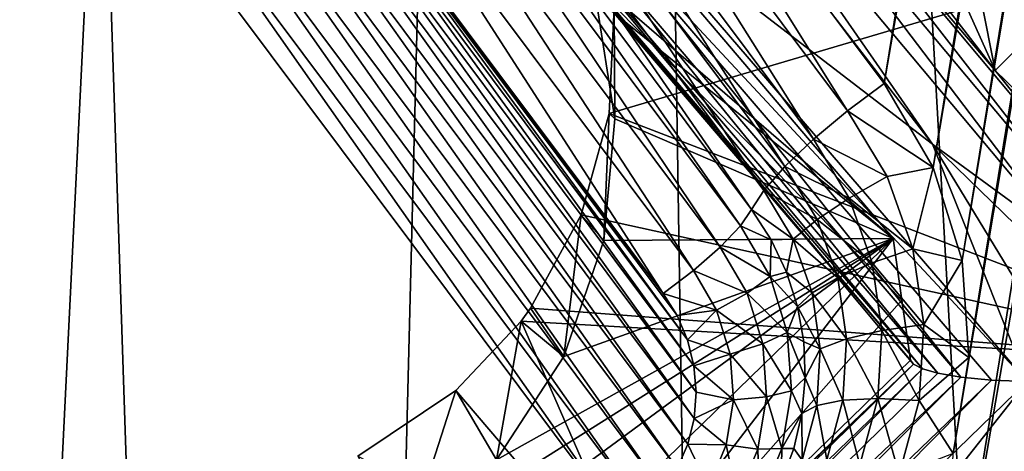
# Model space of a CAD drawing. Header units: metres. Extents: x -25 to 70, y -236 to 25.
# Tile 15 of 256: x -7.844 to -6.078, y -225.323 to -224.551. Entities that reach past the tile are written whole.
import ezdxf

# ---------------------------------------------------------------- set-up
doc = ezdxf.new("R2010")
doc.units = ezdxf.units.M
doc.layers.add('solid_10481002', color=7, linetype='CONTINUOUS')

msp = doc.modelspace()

# ---------------------------------------------------------------- linework, layer by layer
at = {"layer": 'solid_10481002'}
for points in [[(-3.926115, -211.923508, 228.22818), (-6.187748, -225.778748, 231.682678), (-6.169605, -225.32753, 231.570175)], [(-3.926115, -211.923508, 228.22818), (-3.817445, -212.06221, 228.262756), (-6.187748, -225.778748, 231.682678)], [(-3.926115, -211.923508, 228.22818), (-6.169605, -225.32753, 231.570175), (-6.141526, -225.155502, 231.527283)], [(-4.080641, -212.530106, 228.37941), (-3.926115, -211.923508, 228.22818), (-6.141526, -225.155502, 231.527283)], [(-3.817445, -212.06221, 228.262756), (-6.040222, -225.679413, 231.657913), (-6.187748, -225.778748, 231.682678)], [(-8.192473, -233.462189, 242.463654), (-7.368227, -233.935593, 242.581665), (-8.077446, -212.536407, 326.685394)], [(-7.368227, -233.935593, 242.581665), (-6.843808, -213.207275, 326.852631), (-8.077446, -212.536407, 326.685394)], [(-4.080641, -212.530106, 228.37941), (-6.141526, -225.155502, 231.527283), (-6.153654, -224.981873, 231.483994)], [(-4.147474, -212.691605, 228.419678), (-4.080641, -212.530106, 228.37941), (-6.153654, -224.981873, 231.483994)], [(-4.147474, -212.691605, 228.419678), (-6.153654, -224.981873, 231.483994), (-6.205428, -224.815048, 231.442398)], [(-4.249846, -212.834747, 228.455368), (-4.147474, -212.691605, 228.419678), (-6.205428, -224.815048, 231.442398)], [(-4.249846, -212.834747, 228.455368), (-6.205428, -224.815048, 231.442398), (-6.293514, -224.664597, 231.404892)], [(-4.381536, -212.951416, 228.484467), (-4.249846, -212.834747, 228.455368), (-6.293514, -224.664597, 231.404892)], [(-4.381536, -212.951416, 228.484467), (-6.293514, -224.664597, 231.404892), (-6.881299, -223.879608, 231.209167)], [(-7.368227, -233.935593, 242.581665), (-6.514985, -234.358047, 242.686981), (-6.843808, -213.207275, 326.852631)], [(-5.635999, -234.727737, 242.779129), (-5.552163, -213.764297, 326.991455), (-6.843808, -213.207275, 326.852631)], [(-6.514985, -234.358047, 242.686981), (-5.635999, -234.727737, 242.779129), (-6.843808, -213.207275, 326.852631)], [(-6.822287, -222.610001, 231.06871), (4.91143, -225.08667, 231.686203), (5.668054, -224.352524, 231.503159)], [(-6.309431, -223.521317, 231.295929), (4.91143, -225.08667, 231.686203), (-6.822287, -222.610001, 231.06871)], [(-6.309431, -223.521317, 231.295929), (4.054785, -225.708908, 231.841354), (4.91143, -225.08667, 231.686203)], [(-5.66815, -224.352524, 231.503159), (4.054785, -225.708908, 231.841354), (-6.309431, -223.521317, 231.295929)], [(-6.490264, -223.7621, 233.170776), (-6.783712, -223.747711, 231.647659), (-6.094229, -224.641403, 231.870483)], [(-6.59779, -224.05014, 231.664856), (-6.094229, -224.641403, 231.870483), (-6.783712, -223.747711, 231.647659)], [(-6.194303, -224.139725, 233.232819), (-6.490264, -223.7621, 233.170776), (-6.094229, -224.641403, 231.870483)], [(-6.946945, -223.928589, 231.209854), (-6.881299, -223.879608, 231.209167), (-6.359159, -224.713577, 231.405579)], [(-6.66402, -224.114792, 231.598801), (-6.909356, -223.862839, 231.524475), (-6.206792, -224.773224, 231.751465)], [(-6.788696, -224.327072, 231.640228), (-6.206792, -224.773224, 231.751465), (-6.909356, -223.862839, 231.524475)], [(-6.359159, -224.713577, 231.405579), (-6.881299, -223.879608, 231.209167), (-6.293514, -224.664597, 231.404892)], [(-8.92127, -224.64502, 231.301254), (-7.869548, -223.903595, 231.116394), (-7.84188, -223.956787, 231.060471)], [(-7.007754, -223.979385, 231.188766), (-6.946945, -223.928589, 231.209854), (-6.419969, -224.764374, 231.384476)], [(-6.946945, -223.928589, 231.209854), (-6.359159, -224.713577, 231.405579), (-6.419969, -224.764374, 231.384476)], [(-8.893602, -224.698212, 231.245331), (-8.92127, -224.64502, 231.301254), (-7.84188, -223.956787, 231.060471)], [(-8.893602, -224.698212, 231.245331), (-7.84188, -223.956787, 231.060471), (-7.825968, -223.996674, 230.991013)], [(-7.059117, -224.028137, 231.147446), (-7.007754, -223.979385, 231.188766), (-6.471332, -224.813126, 231.34317)], [(-7.007754, -223.979385, 231.188766), (-6.419969, -224.764374, 231.384476), (-6.471332, -224.813126, 231.34317)], [(-8.893602, -224.698212, 231.245331), (-7.825968, -223.996674, 230.991013), (-8.87769, -224.738098, 231.175873)], [(-8.87769, -224.738098, 231.175873), (-7.825968, -223.996674, 230.991013), (-7.811432, -224.031418, 230.934387)], [(-8.863154, -224.772842, 231.119247), (-8.87769, -224.738098, 231.175873), (-7.811432, -224.031418, 230.934387)], [(-8.863154, -224.772842, 231.119247), (-7.811432, -224.031418, 230.934387), (-7.785167, -224.078964, 230.893127)], [(-7.097199, -224.071228, 231.089005), (-7.059117, -224.028137, 231.147446), (-6.509414, -224.856216, 231.284729)], [(-7.059117, -224.028137, 231.147446), (-6.471332, -224.813126, 231.34317), (-6.509414, -224.856216, 231.284729)], [(-6.59779, -224.05014, 231.664856), (-6.624494, -224.080002, 231.622986), (-5.926072, -224.912979, 231.830673)], [(-5.902184, -224.879761, 231.871704), (-6.094229, -224.641403, 231.870483), (-6.59779, -224.05014, 231.664856)], [(-5.902184, -224.879761, 231.871704), (-6.59779, -224.05014, 231.664856), (-5.926072, -224.912979, 231.830673)], [(-7.097199, -224.071228, 231.089005), (-6.531315, -224.890289, 231.213806), (-7.119101, -224.105316, 231.018097)], [(-7.097199, -224.071228, 231.089005), (-6.509414, -224.856216, 231.284729), (-6.531315, -224.890289, 231.213806)], [(-8.836889, -224.820389, 231.077988), (-8.863154, -224.772842, 231.119247), (-7.785167, -224.078964, 230.893127)], [(-8.836889, -224.820389, 231.077988), (-7.785167, -224.078964, 230.893127), (-7.750251, -224.133698, 230.872238)], [(-6.624494, -224.080002, 231.622986), (-6.66402, -224.114792, 231.598801), (-5.961431, -224.952728, 231.807724)], [(-5.926072, -224.912979, 231.830673), (-6.624494, -224.080002, 231.622986), (-5.961431, -224.952728, 231.807724)], [(-7.139108, -224.134735, 230.960144), (-7.119101, -224.105316, 231.018097), (-6.551322, -224.919724, 231.155869)], [(-7.119101, -224.105316, 231.018097), (-6.531315, -224.890289, 231.213806), (-6.551322, -224.919724, 231.155869)], [(-5.961431, -224.952728, 231.807724), (-6.66402, -224.114792, 231.598801), (-6.206792, -224.773224, 231.751465)], [(-8.801973, -224.875122, 231.057098), (-8.836889, -224.820389, 231.077988), (-7.750251, -224.133698, 230.872238)], [(-8.801973, -224.875122, 231.057098), (-7.750251, -224.133698, 230.872238), (-7.710786, -224.189209, 230.874115)], [(-7.624888, -224.146652, 230.863495), (-7.577334, -224.135498, 230.860718), (-6.690191, -225.394928, 231.174728)], [(-7.577334, -224.135498, 230.860718), (-7.528615, -224.131744, 230.859787), (-6.664567, -225.354492, 231.164658)], [(-7.577334, -224.135498, 230.860718), (-6.664567, -225.354492, 231.164658), (-6.690191, -225.394928, 231.174728)], [(-7.528615, -224.131744, 230.859787), (-6.645834, -225.310699, 231.153732), (-6.664567, -225.354492, 231.164658)], [(-7.528615, -224.131744, 230.859787), (-7.480002, -224.135452, 230.860703), (-6.645834, -225.310699, 231.153732)], [(-7.480002, -224.135452, 230.860703), (-6.634443, -225.264694, 231.142258), (-6.645834, -225.310699, 231.153732)], [(-7.480002, -224.135452, 230.860703), (-7.432589, -224.1465, 230.863464), (-6.634443, -225.264694, 231.142258)], [(-7.175258, -224.172684, 230.916504), (-7.139108, -224.134735, 230.960144), (-6.587473, -224.957672, 231.112213)], [(-7.139108, -224.134735, 230.960144), (-6.551322, -224.919724, 231.155869), (-6.587473, -224.957672, 231.112213)], [(-5.911718, -224.460083, 233.288223), (-6.194303, -224.139725, 233.232819), (-6.094229, -224.641403, 231.870483)], [(-7.669813, -224.164795, 230.868027), (-7.624888, -224.146652, 230.863495), (-6.721863, -225.430786, 231.18367)], [(-7.624888, -224.146652, 230.863495), (-6.690191, -225.394928, 231.174728), (-6.721863, -225.430786, 231.18367)], [(-7.432589, -224.1465, 230.863464), (-6.630626, -225.217529, 231.130493), (-6.634443, -225.264694, 231.142258)], [(-7.432589, -224.1465, 230.863464), (-7.387449, -224.164673, 230.867996), (-6.630626, -225.217529, 231.130493)], [(-7.710786, -224.189209, 230.874115), (-7.669813, -224.164795, 230.868027), (-6.758454, -225.461044, 231.191223)], [(-7.669813, -224.164795, 230.868027), (-6.721863, -225.430786, 231.18367), (-6.758454, -225.461044, 231.191223)], [(-7.387449, -224.164673, 230.867996), (-6.634492, -225.170258, 231.118713), (-6.630626, -225.217529, 231.130493)], [(-7.387449, -224.164673, 230.867996), (-7.345773, -224.189545, 230.874191), (-6.634492, -225.170258, 231.118713)], [(-7.223316, -224.214676, 230.892426), (-7.175258, -224.172684, 230.916504), (-6.63553, -224.999664, 231.08815)], [(-7.175258, -224.172684, 230.916504), (-6.587473, -224.957672, 231.112213), (-6.63553, -224.999664, 231.08815)], [(-8.801973, -224.875122, 231.057098), (-7.710786, -224.189209, 230.874115), (-8.762508, -224.930634, 231.058975)], [(-8.762508, -224.930634, 231.058975), (-7.710786, -224.189209, 230.874115), (-7.810176, -226.202469, 231.376083)], [(-7.710786, -224.189209, 230.874115), (-6.758454, -225.461044, 231.191223), (-7.810176, -226.202469, 231.376083)], [(-7.345773, -224.189545, 230.874191), (-6.645983, -225.124115, 231.107208), (-6.634492, -225.170258, 231.118713)], [(-7.345773, -224.189545, 230.874191), (-7.308827, -224.220276, 230.881851), (-6.645983, -225.124115, 231.107208)], [(-7.223316, -224.214676, 230.892426), (-6.689849, -225.040756, 231.086426), (-7.277635, -224.255783, 230.890717)], [(-7.223316, -224.214676, 230.892426), (-6.63553, -224.999664, 231.08815), (-6.689849, -225.040756, 231.086426)], [(-7.308827, -224.220276, 230.881851), (-6.664688, -225.080521, 231.096344), (-6.645983, -225.124115, 231.107208)], [(-7.308827, -224.220276, 230.881851), (-7.277635, -224.255783, 230.890717), (-6.664688, -225.080521, 231.096344)], [(-6.277115, -224.942551, 232.824295), (-6.884492, -224.229095, 232.646408), (-6.810827, -224.511215, 232.716751)], [(-6.867992, -224.432755, 231.818466), (-6.884492, -224.229095, 232.646408), (-6.277115, -224.942551, 232.824295)], [(-7.277635, -224.255783, 230.890717), (-6.689849, -225.040756, 231.086426), (-6.664688, -225.080521, 231.096344)], [(-6.825827, -224.351456, 231.653702), (-6.037046, -225.198227, 231.857422), (-6.788696, -224.327072, 231.640228)], [(-6.788696, -224.327072, 231.640228), (-6.037046, -225.198227, 231.857422), (-6.206792, -224.773224, 231.751465)], [(-6.155887, -225.190475, 231.882721), (-6.825827, -224.351456, 231.653702), (-6.859401, -224.37001, 231.679825)], [(-6.100974, -225.195847, 231.864182), (-6.037046, -225.198227, 231.857422), (-6.825827, -224.351456, 231.653702)], [(-6.155887, -225.190475, 231.882721), (-6.100974, -225.195847, 231.864182), (-6.825827, -224.351456, 231.653702)], [(-6.197185, -225.18338, 231.908646), (-6.859401, -224.37001, 231.679825), (-6.886206, -224.380997, 231.716095)], [(-6.197185, -225.18338, 231.908646), (-6.155887, -225.190475, 231.882721), (-6.859401, -224.37001, 231.679825)], [(-6.240616, -225.167725, 231.968445), (-6.910137, -224.376816, 231.80452), (-6.867992, -224.432755, 231.818466)], [(-6.240616, -225.167725, 231.968445), (-6.903675, -224.383347, 231.759018), (-6.910137, -224.376816, 231.80452)], [(-6.224827, -225.175598, 231.937988), (-6.886206, -224.380997, 231.716095), (-6.903675, -224.383347, 231.759018)], [(-6.240616, -225.167725, 231.968445), (-6.224827, -225.175598, 231.937988), (-6.903675, -224.383347, 231.759018)], [(-6.224827, -225.175598, 231.937988), (-6.197185, -225.18338, 231.908646), (-6.886206, -224.380997, 231.716095)], [(-6.867992, -224.432755, 231.818466), (-6.277115, -224.942551, 232.824295), (-6.261466, -225.053024, 232.405014)], [(-6.867992, -224.432755, 231.818466), (-6.261466, -225.053024, 232.405014), (-6.246267, -225.160126, 231.998474)], [(-6.240616, -225.167725, 231.968445), (-6.867992, -224.432755, 231.818466), (-6.246267, -225.160126, 231.998474)], [(-6.777963, -224.529221, 233.453903), (-5.911718, -224.460083, 233.288223), (-6.786611, -224.718735, 233.516434)], [(-5.620193, -225.166275, 233.464325), (-6.786611, -224.718735, 233.516434), (-5.911718, -224.460083, 233.288223)], [(-5.911718, -224.460083, 233.288223), (-6.094229, -224.641403, 231.870483), (-5.280685, -225.430771, 232.067307)], [(-6.277115, -224.942551, 232.824295), (-6.810827, -224.511215, 232.716751), (-6.776669, -224.727798, 232.770752)], [(-6.777963, -224.529221, 233.453903), (-6.776669, -224.727798, 232.770752), (-6.810827, -224.511215, 232.716751)], [(-6.777963, -224.529221, 233.453903), (-6.786611, -224.718735, 233.516434), (-6.776669, -224.727798, 232.770752)], [(-5.902184, -224.879761, 231.871704), (-5.280685, -225.430771, 232.067307), (-6.094229, -224.641403, 231.870483)], [(-6.359159, -224.713577, 231.405579), (-6.293514, -224.664597, 231.404892), (-6.205428, -224.815048, 231.442398)], [(-6.786611, -224.718735, 233.516434), (-6.836603, -224.899902, 233.587296), (-6.796155, -224.946091, 232.82518)], [(-5.620193, -225.166275, 233.464325), (-6.836603, -224.899902, 233.587296), (-6.786611, -224.718735, 233.516434)], [(-6.786611, -224.718735, 233.516434), (-6.796155, -224.946091, 232.82518), (-6.776669, -224.727798, 232.770752)], [(-6.359159, -224.713577, 231.405579), (-6.287902, -224.831543, 231.434982), (-6.419969, -224.764374, 231.384476)], [(-6.359159, -224.713577, 231.405579), (-6.205428, -224.815048, 231.442398), (-6.287902, -224.831543, 231.434982)], [(-6.277115, -224.942551, 232.824295), (-6.776669, -224.727798, 232.770752), (-6.796155, -224.946091, 232.82518)], [(-6.419969, -224.764374, 231.384476), (-6.356162, -224.869995, 231.410812), (-6.471332, -224.813126, 231.34317)], [(-6.287902, -224.831543, 231.434982), (-6.356162, -224.869995, 231.410812), (-6.419969, -224.764374, 231.384476)], [(-5.961431, -224.952728, 231.807724), (-6.206792, -224.773224, 231.751465), (-5.377801, -225.577332, 231.95195)], [(-5.817809, -225.41095, 231.910461), (-5.377801, -225.577332, 231.95195), (-6.206792, -224.773224, 231.751465)], [(-6.037046, -225.198227, 231.857422), (-5.817809, -225.41095, 231.910461), (-6.206792, -224.773224, 231.751465)], [(-6.471332, -224.813126, 231.34317), (-6.413819, -224.90834, 231.366913), (-6.509414, -224.856216, 231.284729)], [(-6.356162, -224.869995, 231.410812), (-6.413819, -224.90834, 231.366913), (-6.471332, -224.813126, 231.34317)], [(-6.287902, -224.831543, 231.434982), (-6.205428, -224.815048, 231.442398), (-6.241732, -224.960724, 231.467194)], [(-6.241732, -224.960724, 231.467194), (-6.205428, -224.815048, 231.442398), (-6.153654, -224.981873, 231.483994)], [(-6.287902, -224.831543, 231.434982), (-6.241732, -224.960724, 231.467194), (-6.356162, -224.869995, 231.410812)], [(-6.531315, -224.890289, 231.213806), (-6.509414, -224.856216, 231.284729), (-6.456566, -224.94371, 231.306534)], [(-6.413819, -224.90834, 231.366913), (-6.456566, -224.94371, 231.306534), (-6.509414, -224.856216, 231.284729)], [(-6.356162, -224.869995, 231.410812), (-6.314819, -224.985672, 231.439651), (-6.413819, -224.90834, 231.366913)], [(-6.241732, -224.960724, 231.467194), (-6.314819, -224.985672, 231.439651), (-6.356162, -224.869995, 231.410812)], [(-6.836603, -224.899902, 233.587296), (-6.92769, -225.067184, 233.66568), (-6.868186, -225.153748, 232.876953)], [(-5.620193, -225.166275, 233.464325), (-6.92769, -225.067184, 233.66568), (-6.836603, -224.899902, 233.587296)], [(-6.836603, -224.899902, 233.587296), (-6.868186, -225.153748, 232.876953), (-6.796155, -224.946091, 232.82518)], [(-6.551322, -224.919724, 231.155869), (-6.531315, -224.890289, 231.213806), (-6.495992, -224.944611, 231.227356)], [(-6.495992, -224.944611, 231.227356), (-6.531315, -224.890289, 231.213806), (-6.456566, -224.94371, 231.306534)], [(-6.551322, -224.919724, 231.155869), (-6.49813, -225.010681, 231.178543), (-6.587473, -224.957672, 231.112213)], [(-6.551322, -224.919724, 231.155869), (-6.495992, -224.944611, 231.227356), (-6.49813, -225.010681, 231.178543)], [(-6.413819, -224.90834, 231.366913), (-6.376554, -225.012604, 231.392899), (-6.456566, -224.94371, 231.306534)], [(-6.314819, -224.985672, 231.439651), (-6.376554, -225.012604, 231.392899), (-6.413819, -224.90834, 231.366913)], [(-8.762508, -224.930634, 231.058975), (-7.810176, -226.202469, 231.376083), (-7.85115, -226.226883, 231.382156)], [(-6.277115, -224.942551, 232.824295), (-7.150802, -225.491455, 232.961151), (-8.239919, -226.382172, 233.183228)], [(-7.836515, -226.455627, 233.201538), (-6.277115, -224.942551, 232.824295), (-8.239919, -226.382172, 233.183228)], [(-7.025795, -225.916687, 232.186432), (-6.277115, -224.942551, 232.824295), (-7.836515, -226.455627, 233.201538)], [(-6.277115, -224.942551, 232.824295), (-6.988673, -225.33902, 232.923141), (-7.150802, -225.491455, 232.961151)], [(-7.025795, -225.916687, 232.186432), (-6.261466, -225.053024, 232.405014), (-6.277115, -224.942551, 232.824295)], [(-6.277115, -224.942551, 232.824295), (-6.868186, -225.153748, 232.876953), (-6.988673, -225.33902, 232.923141)], [(-6.277115, -224.942551, 232.824295), (-6.796155, -224.946091, 232.82518), (-6.868186, -225.153748, 232.876953)], [(-6.49813, -225.010681, 231.178543), (-6.495992, -224.944611, 231.227356), (-6.468278, -225.002945, 231.241898)], [(-6.468278, -225.002945, 231.241898), (-6.495992, -224.944611, 231.227356), (-6.456566, -224.94371, 231.306534)], [(-6.468278, -225.002945, 231.241898), (-6.456566, -224.94371, 231.306534), (-6.422325, -225.03952, 231.330429)], [(-6.376554, -225.012604, 231.392899), (-6.422325, -225.03952, 231.330429), (-6.456566, -224.94371, 231.306534)], [(-6.587473, -224.957672, 231.112213), (-6.539219, -225.040192, 231.132797), (-6.63553, -224.999664, 231.08815)], [(-6.49813, -225.010681, 231.178543), (-6.539219, -225.040192, 231.132797), (-6.587473, -224.957672, 231.112213)], [(-6.241732, -224.960724, 231.467194), (-6.222425, -225.096176, 231.500961), (-6.314819, -224.985672, 231.439651)], [(-6.241732, -224.960724, 231.467194), (-6.153654, -224.981873, 231.483994), (-6.222425, -225.096176, 231.500961)], [(-6.314819, -224.985672, 231.439651), (-6.297531, -225.106964, 231.469894), (-6.376554, -225.012604, 231.392899)], [(-6.222425, -225.096176, 231.500961), (-6.297531, -225.106964, 231.469894), (-6.314819, -224.985672, 231.439651)], [(-6.222425, -225.096176, 231.500961), (-6.153654, -224.981873, 231.483994), (-6.141526, -225.155502, 231.527283)], [(-6.63553, -224.999664, 231.08815), (-6.593841, -225.070953, 231.105911), (-6.689849, -225.040756, 231.086426)], [(-6.539219, -225.040192, 231.132797), (-6.593841, -225.070953, 231.105911), (-6.63553, -224.999664, 231.08815)], [(-6.49813, -225.010681, 231.178543), (-6.468278, -225.002945, 231.241898), (-6.448648, -225.064285, 231.257187)], [(-6.448648, -225.064285, 231.257187), (-6.468278, -225.002945, 231.241898), (-6.422325, -225.03952, 231.330429)], [(-6.49813, -225.010681, 231.178543), (-6.467131, -225.11084, 231.203522), (-6.539219, -225.040192, 231.132797)], [(-6.49813, -225.010681, 231.178543), (-6.448648, -225.064285, 231.257187), (-6.467131, -225.11084, 231.203522)], [(-6.376554, -225.012604, 231.392899), (-6.36097, -225.121933, 231.420166), (-6.422325, -225.03952, 231.330429)], [(-6.297531, -225.106964, 231.469894), (-6.36097, -225.121933, 231.420166), (-6.376554, -225.012604, 231.392899)], [(-6.593841, -225.070953, 231.105911), (-6.664688, -225.080521, 231.096344), (-6.689849, -225.040756, 231.086426)], [(-6.539219, -225.040192, 231.132797), (-6.511098, -225.131058, 231.155441), (-6.593841, -225.070953, 231.105911)], [(-6.467131, -225.11084, 231.203522), (-6.511098, -225.131058, 231.155441), (-6.539219, -225.040192, 231.132797)], [(-6.448648, -225.064285, 231.257187), (-6.422325, -225.03952, 231.330429), (-6.408005, -225.139969, 231.355469)], [(-6.36097, -225.121933, 231.420166), (-6.408005, -225.139969, 231.355469), (-6.422325, -225.03952, 231.330429)], [(-7.025795, -225.916687, 232.186432), (-6.246267, -225.160126, 231.998474), (-6.261466, -225.053024, 232.405014)], [(-6.92769, -225.067184, 233.66568), (-6.944671, -225.090363, 233.677872), (-6.868186, -225.153748, 232.876953)], [(-5.620193, -225.166275, 233.464325), (-6.944671, -225.090363, 233.677872), (-6.92769, -225.067184, 233.66568)], [(-6.593841, -225.070953, 231.105911), (-6.645983, -225.124115, 231.107208), (-6.664688, -225.080521, 231.096344)], [(-6.593841, -225.070953, 231.105911), (-6.569546, -225.14946, 231.125488), (-6.645983, -225.124115, 231.107208)], [(-6.511098, -225.131058, 231.155441), (-6.569546, -225.14946, 231.125488), (-6.593841, -225.070953, 231.105911)], [(-6.467131, -225.11084, 231.203522), (-6.448648, -225.064285, 231.257187), (-6.437438, -225.127594, 231.27298)], [(-6.437438, -225.127594, 231.27298), (-6.448648, -225.064285, 231.257187), (-6.408005, -225.139969, 231.355469)], [(-6.944671, -225.090363, 233.677872), (-7.061539, -225.21489, 233.751526), (-6.988673, -225.33902, 232.923141)], [(-6.710097, -225.626221, 233.812057), (-7.061539, -225.21489, 233.751526), (-6.944671, -225.090363, 233.677872)], [(-6.944671, -225.090363, 233.677872), (-6.988673, -225.33902, 232.923141), (-6.868186, -225.153748, 232.876953)], [(-6.710097, -225.626221, 233.812057), (-6.944671, -225.090363, 233.677872), (-5.620193, -225.166275, 233.464325)], [(-6.222425, -225.096176, 231.500961), (-6.230721, -225.232666, 231.535004), (-6.297531, -225.106964, 231.469894)], [(-6.222425, -225.096176, 231.500961), (-6.141526, -225.155502, 231.527283), (-6.230721, -225.232666, 231.535004)], [(-6.467131, -225.11084, 231.203522), (-6.459881, -225.215195, 231.229538), (-6.511098, -225.131058, 231.155441)], [(-6.467131, -225.11084, 231.203522), (-6.437438, -225.127594, 231.27298), (-6.43484, -225.191772, 231.288971)], [(-6.467131, -225.11084, 231.203522), (-6.43484, -225.191772, 231.288971), (-6.459881, -225.215195, 231.229538)], [(-6.297531, -225.106964, 231.469894), (-6.304959, -225.229187, 231.500366), (-6.36097, -225.121933, 231.420166)], [(-6.230721, -225.232666, 231.535004), (-6.304959, -225.229187, 231.500366), (-6.297531, -225.106964, 231.469894)], [(-6.569546, -225.14946, 231.125488), (-6.634492, -225.170258, 231.118713), (-6.645983, -225.124115, 231.107208)], [(-6.511098, -225.131058, 231.155441), (-6.504521, -225.225708, 231.179047), (-6.569546, -225.14946, 231.125488)], [(-6.459881, -225.215195, 231.229538), (-6.504521, -225.225708, 231.179047), (-6.511098, -225.131058, 231.155441)], [(-6.43484, -225.191772, 231.288971), (-6.437438, -225.127594, 231.27298), (-6.408005, -225.139969, 231.355469)], [(-6.36097, -225.121933, 231.420166), (-6.367666, -225.232101, 231.447632), (-6.408005, -225.139969, 231.355469)], [(-6.304959, -225.229187, 231.500366), (-6.367666, -225.232101, 231.447632), (-6.36097, -225.121933, 231.420166)], [(-6.569546, -225.14946, 231.125488), (-6.563863, -225.231232, 231.145889), (-6.634492, -225.170258, 231.118713)], [(-6.504521, -225.225708, 231.179047), (-6.563863, -225.231232, 231.145889), (-6.569546, -225.14946, 231.125488)], [(-6.43484, -225.191772, 231.288971), (-6.408005, -225.139969, 231.355469), (-6.414158, -225.241196, 231.380707)], [(-6.367666, -225.232101, 231.447632), (-6.414158, -225.241196, 231.380707), (-6.408005, -225.139969, 231.355469)], [(-6.240616, -225.167725, 231.968445), (-7.804841, -226.672775, 232.374268), (-7.795049, -226.694427, 232.322189)], [(-7.025795, -225.916687, 232.186432), (-7.804841, -226.672775, 232.374268), (-6.240616, -225.167725, 231.968445)], [(-6.240616, -225.167725, 231.968445), (-7.795049, -226.694427, 232.322189), (-6.224827, -225.175598, 231.937988)], [(-6.240616, -225.167725, 231.968445), (-6.246267, -225.160126, 231.998474), (-7.025795, -225.916687, 232.186432)], [(-6.710097, -225.626221, 233.812057), (-5.620193, -225.166275, 233.464325), (-5.55726, -225.744629, 233.640274)], [(-6.230721, -225.232666, 231.535004), (-6.141526, -225.155502, 231.527283), (-6.169605, -225.32753, 231.570175)], [(-6.224827, -225.175598, 231.937988), (-7.795049, -226.694427, 232.322189), (-7.771249, -226.727753, 232.282166)], [(-6.224827, -225.175598, 231.937988), (-7.771249, -226.727753, 232.282166), (-6.197185, -225.18338, 231.908646)], [(-6.197185, -225.18338, 231.908646), (-7.771249, -226.727753, 232.282166), (-6.155887, -225.190475, 231.882721)], [(-6.563863, -225.231232, 231.145889), (-6.630626, -225.217529, 231.130493), (-6.634492, -225.170258, 231.118713)], [(-6.155887, -225.190475, 231.882721), (-7.771249, -226.727753, 232.282166), (-7.73691, -226.767868, 232.260025)], [(-6.155887, -225.190475, 231.882721), (-7.73691, -226.767868, 232.260025), (-6.100974, -225.195847, 231.864182)], [(-6.100974, -225.195847, 231.864182), (-7.73691, -226.767868, 232.260025), (-7.697053, -226.808914, 232.259018)], [(-6.100974, -225.195847, 231.864182), (-7.697053, -226.808914, 232.259018), (-6.037046, -225.198227, 231.857422)], [(-6.037046, -225.198227, 231.857422), (-7.697053, -226.808914, 232.259018), (-7.477816, -227.021637, 232.312057)], [(-6.037046, -225.198227, 231.857422), (-7.477816, -227.021637, 232.312057), (-5.817809, -225.41095, 231.910461)], [(-6.459881, -225.215195, 231.229538), (-6.43484, -225.191772, 231.288971), (-6.440897, -225.255722, 231.304932)], [(-6.440897, -225.255722, 231.304932), (-6.43484, -225.191772, 231.288971), (-6.414158, -225.241196, 231.380707)], [(-7.061539, -225.21489, 233.751526), (-7.237494, -225.332214, 233.84259), (-7.150802, -225.491455, 232.961151)], [(-6.710097, -225.626221, 233.812057), (-7.237494, -225.332214, 233.84259), (-7.061539, -225.21489, 233.751526)], [(-7.061539, -225.21489, 233.751526), (-7.150802, -225.491455, 232.961151), (-6.988673, -225.33902, 232.923141)], [(-6.563863, -225.231232, 231.145889), (-6.634443, -225.264694, 231.142258), (-6.630626, -225.217529, 231.130493)], [(-6.459881, -225.215195, 231.229538), (-6.476742, -225.318481, 231.25528), (-6.504521, -225.225708, 231.179047)], [(-6.459881, -225.215195, 231.229538), (-6.440897, -225.255722, 231.304932), (-6.476742, -225.318481, 231.25528)], [(-6.563863, -225.231232, 231.145889), (-6.577078, -225.312195, 231.166061), (-6.634443, -225.264694, 231.142258)], [(-6.519816, -225.319412, 231.202408), (-6.577078, -225.312195, 231.166061), (-6.563863, -225.231232, 231.145889)], [(-6.504521, -225.225708, 231.179047), (-6.519816, -225.319412, 231.202408), (-6.563863, -225.231232, 231.145889)], [(-6.476742, -225.318481, 231.25528), (-6.519816, -225.319412, 231.202408), (-6.504521, -225.225708, 231.179047)], [(-6.367666, -225.232101, 231.447632), (-6.396385, -225.338882, 231.474258), (-6.414158, -225.241196, 231.380707)], [(-6.33682, -225.347656, 231.529907), (-6.396385, -225.338882, 231.474258), (-6.367666, -225.232101, 231.447632)], [(-6.304959, -225.229187, 231.500366), (-6.33682, -225.347656, 231.529907), (-6.367666, -225.232101, 231.447632)], [(-6.266302, -225.364975, 231.567993), (-6.33682, -225.347656, 231.529907), (-6.304959, -225.229187, 231.500366)], [(-6.230721, -225.232666, 231.535004), (-6.266302, -225.364975, 231.567993), (-6.304959, -225.229187, 231.500366)], [(-6.230721, -225.232666, 231.535004), (-6.169605, -225.32753, 231.570175), (-6.266302, -225.364975, 231.567993)], [(-6.476742, -225.318481, 231.25528), (-6.440897, -225.255722, 231.304932), (-6.455506, -225.318375, 231.320541)], [(-6.455506, -225.318375, 231.320541), (-6.440897, -225.255722, 231.304932), (-6.440547, -225.339325, 231.405167)], [(-6.440897, -225.255722, 231.304932), (-6.414158, -225.241196, 231.380707), (-6.440547, -225.339325, 231.405167)], [(-6.396385, -225.338882, 231.474258), (-6.440547, -225.339325, 231.405167), (-6.414158, -225.241196, 231.380707)], [(-6.577078, -225.312195, 231.166061), (-6.645834, -225.310699, 231.153732), (-6.634443, -225.264694, 231.142258)], [(-6.608528, -225.388275, 231.185028), (-6.664567, -225.354492, 231.164658), (-6.645834, -225.310699, 231.153732)], [(-6.577078, -225.312195, 231.166061), (-6.608528, -225.388275, 231.185028), (-6.645834, -225.310699, 231.153732)], [(-6.556219, -225.407471, 231.224365), (-6.608528, -225.388275, 231.185028), (-6.577078, -225.312195, 231.166061)], [(-6.519816, -225.319412, 231.202408), (-6.556219, -225.407471, 231.224365), (-6.577078, -225.312195, 231.166061)], [(-6.516869, -225.415558, 231.27948), (-6.556219, -225.407471, 231.224365), (-6.519816, -225.319412, 231.202408)], [(-6.476742, -225.318481, 231.25528), (-6.516869, -225.415558, 231.27948), (-6.519816, -225.319412, 231.202408)], [(-6.476742, -225.318481, 231.25528), (-6.478417, -225.378632, 231.335571), (-6.516869, -225.415558, 231.27948)], [(-6.478417, -225.378632, 231.335571), (-6.455506, -225.318375, 231.320541), (-6.440547, -225.339325, 231.405167)], [(-6.476742, -225.318481, 231.25528), (-6.455506, -225.318375, 231.320541), (-6.478417, -225.378632, 231.335571)]]:
    msp.add_3dface(points, dxfattribs=at)

doc.saveas('drawing.dxf')
